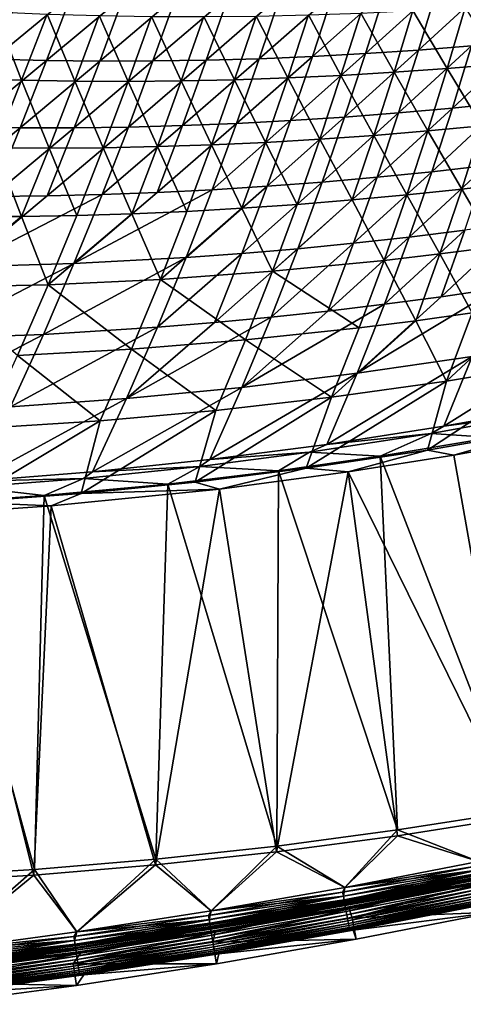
# Model space of a CAD drawing. Header units: metres. Extents: x 0 to 1400, y -1400 to 0.
# Tile 60 of 256: x 564 to 624, y -1392 to -1257. Entities that reach past the tile are written whole.
import ezdxf

# ---------------------------------------------------------------- set-up
doc = ezdxf.new("R2010")
doc.units = ezdxf.units.M

msp = doc.modelspace()

# ---------------------------------------------------------------- linework, layer by layer
at = {"layer": 'None'}
for points in [[(620.764648, -1253.111816, -225.15126), (610.940552, -1262.022827, -197.245789), (618.209351, -1261.53833, -197.285629)], [(620.764648, -1253.111816, -225.15126), (613.618591, -1253.50354, -225.109985), (610.940552, -1262.022827, -197.245789)], [(627.904358, -1252.630371, -225.192719), (620.764648, -1253.111816, -225.15126), (618.209351, -1261.53833, -197.285629)], [(618.209351, -1261.53833, -197.285629), (625.470276, -1260.962769, -197.325638), (627.904358, -1252.630371, -225.192719)], [(559.939575, -1262.793945, -196.973358), (570.673706, -1253.924683, -224.867371), (563.515808, -1253.666504, -224.827957)], [(570.673706, -1253.924683, -224.867371), (559.939575, -1262.793945, -196.973358), (567.229736, -1262.970459, -197.011459)], [(577.833435, -1254.087891, -224.907104), (570.673706, -1253.924683, -224.867371), (567.229736, -1262.970459, -197.011459)], [(577.833435, -1254.087891, -224.907104), (567.229736, -1262.970459, -197.011459), (574.520508, -1263.049927, -197.04985)], [(584.993896, -1254.156738, -224.947144), (577.833435, -1254.087891, -224.907104), (574.520508, -1263.049927, -197.04985)], [(584.993896, -1254.156738, -224.947144), (574.520508, -1263.049927, -197.04985), (581.810608, -1263.033447, -197.088547)], [(592.153809, -1254.131836, -224.987488), (581.810608, -1263.033447, -197.088547), (589.098877, -1262.921509, -197.127502)], [(592.153809, -1254.131836, -224.987488), (584.993896, -1254.156738, -224.947144), (581.810608, -1263.033447, -197.088547)], [(599.312012, -1254.014282, -225.028076), (589.098877, -1262.921509, -197.127502), (596.384094, -1262.71521, -197.166702)], [(599.312012, -1254.014282, -225.028076), (592.153809, -1254.131836, -224.987488), (589.098877, -1262.921509, -197.127502)], [(606.467346, -1253.804565, -225.068924), (596.384094, -1262.71521, -197.166702), (603.6651, -1262.415405, -197.206146)], [(606.467346, -1253.804565, -225.068924), (599.312012, -1254.014282, -225.028076), (596.384094, -1262.71521, -197.166702)], [(613.618591, -1253.50354, -225.109985), (603.6651, -1262.415405, -197.206146), (610.940552, -1262.022827, -197.245789)], [(613.618591, -1253.50354, -225.109985), (606.467346, -1253.804565, -225.068924), (603.6651, -1262.415405, -197.206146)], [(624.597656, -1255.691772, -226.031631), (622.128296, -1264.061646, -198.178528), (617.444031, -1256.122559, -226.002182)], [(629.396729, -1263.447632, -198.206665), (622.128296, -1264.061646, -198.178528), (624.597656, -1255.691772, -226.031631)], [(563.825684, -1265.675903, -197.961639), (556.539673, -1265.453979, -197.93573), (560.15564, -1256.295898, -225.775711)], [(563.825684, -1265.675903, -197.961639), (560.15564, -1256.295898, -225.775711), (567.309692, -1256.598755, -225.803024)], [(571.115417, -1265.80188, -197.987839), (563.825684, -1265.675903, -197.961639), (567.309692, -1256.598755, -225.803024)], [(571.115417, -1265.80188, -197.987839), (567.309692, -1256.598755, -225.803024), (574.468506, -1256.807495, -225.830658)], [(578.40741, -1265.832642, -198.014328), (571.115417, -1265.80188, -197.987839), (574.468506, -1256.807495, -225.830658)], [(578.40741, -1265.832642, -198.014328), (574.468506, -1256.807495, -225.830658), (581.630676, -1256.922852, -225.858566)], [(585.700256, -1265.768921, -198.041092), (578.40741, -1265.832642, -198.014328), (581.630676, -1256.922852, -225.858566)], [(585.700256, -1265.768921, -198.041092), (581.630676, -1256.922852, -225.858566), (588.7948, -1256.945557, -225.88678)], [(592.992615, -1265.611694, -198.0681), (585.700256, -1265.768921, -198.041092), (588.7948, -1256.945557, -225.88678)], [(588.7948, -1256.945557, -225.88678), (595.959534, -1256.876099, -225.915253), (592.992615, -1265.611694, -198.0681)], [(595.959534, -1256.876099, -225.915253), (600.28302, -1265.361572, -198.095367), (592.992615, -1265.611694, -198.0681)], [(600.28302, -1265.361572, -198.095367), (595.959534, -1256.876099, -225.915253), (603.123596, -1256.715332, -225.943985)], [(607.570007, -1265.019287, -198.122864), (600.28302, -1265.361572, -198.095367), (603.123596, -1256.715332, -225.943985)], [(603.123596, -1256.715332, -225.943985), (610.285522, -1256.463989, -225.972961), (607.570007, -1265.019287, -198.122864)], [(610.285522, -1256.463989, -225.972961), (614.852234, -1264.585693, -198.150589), (607.570007, -1265.019287, -198.122864)], [(610.285522, -1256.463989, -225.972961), (617.444031, -1256.122559, -226.002182), (614.852234, -1264.585693, -198.150589)], [(617.444031, -1256.122559, -226.002182), (622.128296, -1264.061646, -198.178528), (614.852234, -1264.585693, -198.150589)], [(622.862671, -1269.487549, -169.53479), (625.470276, -1260.962769, -197.325638), (615.478577, -1270.156006, -169.497131)], [(625.470276, -1260.962769, -197.325638), (618.209351, -1261.53833, -197.285629), (615.478577, -1270.156006, -169.497131)], [(630.236267, -1268.727661, -169.572571), (632.722107, -1260.296997, -197.365799), (622.862671, -1269.487549, -169.53479)], [(632.722107, -1260.296997, -197.365799), (625.470276, -1260.962769, -197.325638), (622.862671, -1269.487549, -169.53479)], [(567.229736, -1262.970459, -197.011459), (559.939575, -1262.793945, -196.973358), (556.177185, -1272.102295, -169.202896)], [(593.275757, -1271.60376, -169.385147), (596.384094, -1262.71521, -197.166702), (585.862122, -1271.897339, -169.348206)], [(596.384094, -1262.71521, -197.166702), (589.098877, -1262.921509, -197.127502), (585.862122, -1271.897339, -169.348206)], [(600.683899, -1271.215088, -169.422287), (603.6651, -1262.415405, -197.206146), (593.275757, -1271.60376, -169.385147)], [(603.6651, -1262.415405, -197.206146), (596.384094, -1262.71521, -197.166702), (593.275757, -1271.60376, -169.385147)], [(608.085266, -1270.732178, -169.459625), (610.940552, -1262.022827, -197.245789), (600.683899, -1271.215088, -169.422287)], [(610.940552, -1262.022827, -197.245789), (603.6651, -1262.415405, -197.206146), (600.683899, -1271.215088, -169.422287)], [(615.478577, -1270.156006, -169.497131), (618.209351, -1261.53833, -197.285629), (608.085266, -1270.732178, -169.459625)], [(618.209351, -1261.53833, -197.285629), (610.940552, -1262.022827, -197.245789), (608.085266, -1270.732178, -169.459625)], [(563.600464, -1272.198364, -169.238815), (567.229736, -1262.970459, -197.011459), (556.177185, -1272.102295, -169.202896)], [(574.520508, -1263.049927, -197.04985), (567.229736, -1262.970459, -197.011459), (563.600464, -1272.198364, -169.238815)], [(571.023193, -1272.195557, -169.275024), (574.520508, -1263.049927, -197.04985), (563.600464, -1272.198364, -169.238815)], [(578.444214, -1272.094971, -169.311493), (581.810608, -1263.033447, -197.088547), (571.023193, -1272.195557, -169.275024)], [(581.810608, -1263.033447, -197.088547), (574.520508, -1263.049927, -197.04985), (571.023193, -1272.195557, -169.275024)], [(585.862122, -1271.897339, -169.348206), (589.098877, -1262.921509, -197.127502), (578.444214, -1272.094971, -169.311493)], [(589.098877, -1262.921509, -197.127502), (581.810608, -1263.033447, -197.088547), (578.444214, -1272.094971, -169.311493)], [(622.128296, -1264.061646, -198.178528), (619.483704, -1272.622681, -170.402039), (614.852234, -1264.585693, -198.150589)], [(626.875, -1271.915405, -170.427765), (619.483704, -1272.622681, -170.402039), (622.128296, -1264.061646, -198.178528)], [(626.875, -1271.915405, -170.427765), (622.128296, -1264.061646, -198.178528), (629.396729, -1263.447632, -198.206665)], [(560.15564, -1274.933716, -170.203903), (556.539673, -1265.453979, -197.93573), (563.825684, -1265.675903, -197.961639)], [(592.992615, -1265.611694, -198.0681), (600.28302, -1265.361572, -198.095367), (597.262268, -1274.195313, -170.32605)], [(600.28302, -1265.361572, -198.095367), (604.675903, -1273.76355, -170.351166), (597.262268, -1274.195313, -170.32605)], [(604.675903, -1273.76355, -170.351166), (600.28302, -1265.361572, -198.095367), (607.570007, -1265.019287, -198.122864)], [(612.083496, -1273.239014, -170.376511), (604.675903, -1273.76355, -170.351166), (607.570007, -1265.019287, -198.122864)], [(607.570007, -1265.019287, -198.122864), (614.852234, -1264.585693, -198.150589), (612.083496, -1273.239014, -170.376511)], [(614.852234, -1264.585693, -198.150589), (619.483704, -1272.622681, -170.402039), (612.083496, -1273.239014, -170.376511)], [(567.577209, -1274.978271, -170.227829), (560.15564, -1274.933716, -170.203903), (563.825684, -1265.675903, -197.961639)], [(567.577209, -1274.978271, -170.227829), (563.825684, -1265.675903, -197.961639), (571.115417, -1265.80188, -197.987839)], [(575.000122, -1274.925903, -170.252014), (567.577209, -1274.978271, -170.227829), (571.115417, -1265.80188, -197.987839)], [(575.000122, -1274.925903, -170.252014), (571.115417, -1265.80188, -197.987839), (578.40741, -1265.832642, -198.014328)], [(582.422913, -1274.777344, -170.276459), (575.000122, -1274.925903, -170.252014), (578.40741, -1265.832642, -198.014328)], [(582.422913, -1274.777344, -170.276459), (578.40741, -1265.832642, -198.014328), (585.700256, -1265.768921, -198.041092)], [(589.844116, -1274.533447, -170.301132), (582.422913, -1274.777344, -170.276459), (585.700256, -1265.768921, -198.041092)], [(589.844116, -1274.533447, -170.301132), (585.700256, -1265.768921, -198.041092), (592.992615, -1265.611694, -198.0681)], [(597.262268, -1274.195313, -170.32605), (589.844116, -1274.533447, -170.301132), (592.992615, -1265.611694, -198.0681)], [(615.478577, -1270.156006, -169.497131), (612.528564, -1278.981201, -141.793365), (622.862671, -1269.487549, -169.53479)], [(612.528564, -1278.981201, -141.793365), (620.037476, -1278.22168, -141.827759), (622.862671, -1269.487549, -169.53479)], [(622.862671, -1269.487549, -169.53479), (620.037476, -1278.22168, -141.827759), (630.236267, -1268.727661, -169.572571)], [(620.037476, -1278.22168, -141.827759), (627.534668, -1277.369507, -141.862244), (630.236267, -1268.727661, -169.572571)], [(600.683899, -1271.215088, -169.422287), (597.480713, -1280.218262, -141.72496), (608.085266, -1270.732178, -169.459625)], [(597.480713, -1280.218262, -141.72496), (605.009216, -1279.647095, -141.759094), (608.085266, -1270.732178, -169.459625)], [(608.085266, -1270.732178, -169.459625), (605.009216, -1279.647095, -141.759094), (615.478577, -1270.156006, -169.497131)], [(605.009216, -1279.647095, -141.759094), (612.528564, -1278.981201, -141.793365), (615.478577, -1270.156006, -169.497131)], [(556.177185, -1272.102295, -169.202896), (552.18866, -1281.602051, -141.523987), (563.600464, -1272.198364, -169.238815)], [(552.18866, -1281.602051, -141.523987), (559.7453, -1281.619751, -141.556946), (563.600464, -1272.198364, -169.238815)], [(563.600464, -1272.198364, -169.238815), (559.7453, -1281.619751, -141.556946), (571.023193, -1272.195557, -169.275024)], [(559.7453, -1281.619751, -141.556946), (567.300476, -1281.536743, -141.590134), (571.023193, -1272.195557, -169.275024)], [(571.023193, -1272.195557, -169.275024), (567.300476, -1281.536743, -141.590134), (578.444214, -1272.094971, -169.311493)], [(567.300476, -1281.536743, -141.590134), (574.852905, -1281.354126, -141.62355), (578.444214, -1272.094971, -169.311493)], [(578.444214, -1272.094971, -169.311493), (574.852905, -1281.354126, -141.62355), (585.862122, -1271.897339, -169.348206)], [(574.852905, -1281.354126, -141.62355), (582.401306, -1281.072876, -141.657181), (585.862122, -1271.897339, -169.348206)], [(585.862122, -1271.897339, -169.348206), (582.401306, -1281.072876, -141.657181), (593.275757, -1271.60376, -169.385147)], [(582.401306, -1281.072876, -141.657181), (589.944336, -1280.69397, -141.690994), (593.275757, -1271.60376, -169.385147)], [(593.275757, -1271.60376, -169.385147), (589.944336, -1280.69397, -141.690994), (600.683899, -1271.215088, -169.422287)], [(589.944336, -1280.69397, -141.690994), (597.480713, -1280.218262, -141.72496), (600.683899, -1271.215088, -169.422287)], [(624.135986, -1280.593262, -142.732025), (619.483704, -1272.622681, -170.402039), (626.875, -1271.915405, -170.427765)], [(631.640198, -1279.703125, -142.754578), (624.135986, -1280.593262, -142.732025), (626.875, -1271.915405, -170.427765)], [(604.675903, -1273.76355, -170.351166), (612.083496, -1273.239014, -170.376511), (609.094421, -1282.098755, -142.687378)], [(612.083496, -1273.239014, -170.376511), (616.620239, -1281.39209, -142.709625), (609.094421, -1282.098755, -142.687378)], [(619.483704, -1272.622681, -170.402039), (616.620239, -1281.39209, -142.709625), (612.083496, -1273.239014, -170.376511)], [(624.135986, -1280.593262, -142.732025), (616.620239, -1281.39209, -142.709625), (619.483704, -1272.622681, -170.402039)], [(563.813354, -1284.349121, -142.557892), (556.259583, -1284.384033, -142.537048), (560.15564, -1274.933716, -170.203903)], [(563.813354, -1284.349121, -142.557892), (560.15564, -1274.933716, -170.203903), (567.577209, -1274.978271, -170.227829)], [(571.367676, -1284.215576, -142.578964), (567.577209, -1274.978271, -170.227829), (575.000122, -1274.925903, -170.252014)], [(578.921021, -1283.984131, -142.60025), (571.367676, -1284.215576, -142.578964), (575.000122, -1274.925903, -170.252014)], [(578.921021, -1283.984131, -142.60025), (575.000122, -1274.925903, -170.252014), (582.422913, -1274.777344, -170.276459)], [(586.471863, -1283.655884, -142.621735), (578.921021, -1283.984131, -142.60025), (582.422913, -1274.777344, -170.276459)], [(586.471863, -1283.655884, -142.621735), (582.422913, -1274.777344, -170.276459), (589.844116, -1274.533447, -170.301132)], [(594.018738, -1283.231567, -142.643433), (586.471863, -1283.655884, -142.621735), (589.844116, -1274.533447, -170.301132)], [(594.018738, -1283.231567, -142.643433), (589.844116, -1274.533447, -170.301132), (597.262268, -1274.195313, -170.32605)], [(601.560059, -1282.712158, -142.665314), (594.018738, -1283.231567, -142.643433), (597.262268, -1274.195313, -170.32605)], [(597.262268, -1274.195313, -170.32605), (604.675903, -1273.76355, -170.351166), (601.560059, -1282.712158, -142.665314)], [(604.675903, -1273.76355, -170.351166), (609.094421, -1282.098755, -142.687378), (601.560059, -1282.712158, -142.665314)], [(571.367676, -1284.215576, -142.578964), (563.813354, -1284.349121, -142.557892), (567.577209, -1274.978271, -170.227829)], [(620.037476, -1278.22168, -141.827759), (616.950012, -1287.183594, -114.207443), (627.534668, -1277.369507, -141.862244)], [(616.950012, -1287.183594, -114.207443), (624.572388, -1286.241577, -114.237709), (627.534668, -1277.369507, -141.862244)], [(605.009216, -1279.647095, -141.759094), (601.668335, -1288.78479, -114.147125), (612.528564, -1278.981201, -141.793365)], [(601.668335, -1288.78479, -114.147125), (609.31488, -1288.031616, -114.177246), (612.528564, -1278.981201, -141.793365)], [(612.528564, -1278.981201, -141.793365), (609.31488, -1288.031616, -114.177246), (620.037476, -1278.22168, -141.827759)], [(609.31488, -1288.031616, -114.177246), (616.950012, -1287.183594, -114.207443), (620.037476, -1278.22168, -141.827759)], [(589.944336, -1280.69397, -141.690994), (586.346313, -1290.001587, -114.087166), (597.480713, -1280.218262, -141.72496)], [(586.346313, -1290.001587, -114.087166), (594.011719, -1289.441772, -114.117088), (597.480713, -1280.218262, -141.72496)], [(597.480713, -1280.218262, -141.72496), (594.011719, -1289.441772, -114.117088), (605.009216, -1279.647095, -141.759094)], [(594.011719, -1289.441772, -114.117088), (601.668335, -1288.78479, -114.147125), (605.009216, -1279.647095, -141.759094)], [(628.763977, -1288.519531, -115.14241), (624.135986, -1280.593262, -142.732025), (631.640198, -1279.703125, -142.754578)], [(574.852905, -1281.354126, -141.62355), (567.300476, -1281.536743, -141.590134), (555.622925, -1291.247803, -113.968834)], [(574.852905, -1281.354126, -141.62355), (555.622925, -1291.247803, -113.968834), (570.994324, -1290.825562, -114.027695)], [(567.300476, -1281.536743, -141.590134), (559.7453, -1281.619751, -141.556946), (555.622925, -1291.247803, -113.968834)], [(582.401306, -1281.072876, -141.657181), (570.994324, -1290.825562, -114.027695), (589.944336, -1280.69397, -141.690994)], [(570.994324, -1290.825562, -114.027695), (586.346313, -1290.001587, -114.087166), (589.944336, -1280.69397, -141.690994)], [(582.401306, -1281.072876, -141.657181), (574.852905, -1281.354126, -141.62355), (570.994324, -1290.825562, -114.027695)], [(616.620239, -1281.39209, -142.709625), (613.493286, -1290.387817, -115.105942), (609.094421, -1282.098755, -142.687378)], [(621.134888, -1289.499878, -115.124115), (613.493286, -1290.387817, -115.105942), (616.620239, -1281.39209, -142.709625)], [(621.134888, -1289.499878, -115.124115), (616.620239, -1281.39209, -142.709625), (624.135986, -1280.593262, -142.732025)], [(628.763977, -1288.519531, -115.14241), (621.134888, -1289.499878, -115.124115), (624.135986, -1280.593262, -142.732025)], [(598.178772, -1291.881958, -115.069977), (594.018738, -1283.231567, -142.643433), (601.560059, -1282.712158, -142.665314)], [(609.094421, -1282.098755, -142.687378), (613.493286, -1290.387817, -115.105942), (598.178772, -1291.881958, -115.069977)], [(609.094421, -1282.098755, -142.687378), (598.178772, -1291.881958, -115.069977), (601.560059, -1282.712158, -142.665314)], [(567.468018, -1293.715698, -114.999817), (552.09668, -1294.039063, -114.965721), (563.813354, -1284.349121, -142.557892)], [(552.09668, -1294.039063, -114.965721), (556.259583, -1284.384033, -142.537048), (563.813354, -1284.349121, -142.557892)], [(571.367676, -1284.215576, -142.578964), (567.468018, -1293.715698, -114.999817), (563.813354, -1284.349121, -142.557892)], [(582.832886, -1292.994019, -115.034584), (567.468018, -1293.715698, -114.999817), (578.921021, -1283.984131, -142.60025)], [(567.468018, -1293.715698, -114.999817), (571.367676, -1284.215576, -142.578964), (578.921021, -1283.984131, -142.60025)], [(586.471863, -1283.655884, -142.621735), (582.832886, -1292.994019, -115.034584), (578.921021, -1283.984131, -142.60025)], [(598.178772, -1291.881958, -115.069977), (582.832886, -1292.994019, -115.034584), (594.018738, -1283.231567, -142.643433)], [(582.832886, -1292.994019, -115.034584), (586.471863, -1283.655884, -142.621735), (594.018738, -1283.231567, -142.643433)], [(624.572388, -1286.241577, -114.237709), (621.302795, -1295.366943, -86.690193), (632.180969, -1285.206787, -114.268021)], [(621.302795, -1295.366943, -86.690193), (629.037292, -1294.244019, -86.715347), (632.180969, -1285.206787, -114.268021)], [(616.950012, -1287.183594, -114.207443), (613.553711, -1296.395874, -86.665062), (624.572388, -1286.241577, -114.237709)], [(613.553711, -1296.395874, -86.665062), (621.302795, -1295.366943, -86.690193), (624.572388, -1286.241577, -114.237709)], [(601.668335, -1288.78479, -114.147125), (598.016602, -1298.166504, -86.614922), (609.31488, -1288.031616, -114.177246)], [(598.016602, -1298.166504, -86.614922), (605.791199, -1297.329346, -86.639969), (609.31488, -1288.031616, -114.177246)], [(609.31488, -1288.031616, -114.177246), (605.791199, -1297.329346, -86.639969), (616.950012, -1287.183594, -114.207443)], [(605.791199, -1297.329346, -86.639969), (613.553711, -1296.395874, -86.665062), (616.950012, -1287.183594, -114.207443)], [(586.346313, -1290.001587, -114.087166), (582.436401, -1299.546753, -86.565033), (594.011719, -1289.441772, -114.117088)], [(582.436401, -1299.546753, -86.565033), (590.231201, -1298.906006, -86.589935), (594.011719, -1289.441772, -114.117088)], [(594.011719, -1289.441772, -114.117088), (590.231201, -1298.906006, -86.589935), (601.668335, -1288.78479, -114.147125)], [(590.231201, -1298.906006, -86.589935), (598.016602, -1298.166504, -86.614922), (601.668335, -1288.78479, -114.147125)], [(617.824158, -1298.657471, -87.597549), (613.493286, -1290.387817, -115.105942), (621.134888, -1289.499878, -115.124115)], [(625.579468, -1297.589722, -87.610672), (617.824158, -1298.657471, -87.597549), (621.134888, -1289.499878, -115.124115)], [(625.579468, -1297.589722, -87.610672), (621.134888, -1289.499878, -115.124115), (628.763977, -1288.519531, -115.14241)], [(555.622925, -1291.247803, -113.968834), (551.190002, -1301.099731, -86.466423), (570.994324, -1290.825562, -114.027695)], [(551.190002, -1301.099731, -86.466423), (566.823975, -1300.527588, -86.515495), (570.994324, -1290.825562, -114.027695)], [(570.994324, -1290.825562, -114.027695), (566.823975, -1300.527588, -86.515495), (586.346313, -1290.001587, -114.087166)], [(566.823975, -1300.527588, -86.515495), (582.436401, -1299.546753, -86.565033), (586.346313, -1290.001587, -114.087166)], [(613.493286, -1290.387817, -115.105942), (610.055725, -1299.631226, -87.584518), (598.178772, -1291.881958, -115.069977)], [(617.824158, -1298.657471, -87.597549), (610.055725, -1299.631226, -87.584518), (613.493286, -1290.387817, -115.105942)], [(582.832886, -1292.994019, -115.034584), (598.178772, -1291.881958, -115.069977), (594.485474, -1301.293091, -87.558754)], [(598.178772, -1291.881958, -115.069977), (610.055725, -1299.631226, -87.584518), (594.485474, -1301.293091, -87.558754)], [(552.09668, -1294.039063, -114.965721), (567.468018, -1293.715698, -114.999817), (563.256592, -1303.443604, -87.508583)], [(563.256592, -1303.443604, -87.508583), (567.468018, -1293.715698, -114.999817), (578.88147, -1302.566772, -87.533432)], [(567.468018, -1293.715698, -114.999817), (582.832886, -1292.994019, -115.034584), (578.88147, -1302.566772, -87.533432)], [(578.88147, -1302.566772, -87.533432), (582.832886, -1292.994019, -115.034584), (594.485474, -1301.293091, -87.558754)], [(629.037292, -1294.244019, -86.715347), (621.302795, -1295.366943, -86.690193), (609.804565, -1305.875488, -59.205944)], [(629.037292, -1294.244019, -86.715347), (609.804565, -1305.875488, -59.205944), (625.543579, -1303.555908, -59.244144)], [(613.553711, -1296.395874, -86.665062), (605.791199, -1297.329346, -86.639969), (594.010437, -1307.808105, -59.167847)], [(609.804565, -1305.875488, -59.205944), (613.553711, -1296.395874, -86.665062), (594.010437, -1307.808105, -59.167847)], [(621.302795, -1295.366943, -86.690193), (613.553711, -1296.395874, -86.665062), (609.804565, -1305.875488, -59.205944)], [(637.759521, -1304.349365, -60.175892), (622.041809, -1306.933105, -60.161598), (633.319885, -1296.429321, -87.623886)], [(622.041809, -1306.933105, -60.161598), (625.579468, -1297.589722, -87.610672), (633.319885, -1296.429321, -87.623886)], [(605.791199, -1297.329346, -86.639969), (598.016602, -1298.166504, -86.614922), (594.010437, -1307.808105, -59.167847)], [(625.579468, -1297.589722, -87.610672), (622.041809, -1306.933105, -60.161598), (617.824158, -1298.657471, -87.597549)], [(578.171936, -1309.343994, -59.129944), (598.016602, -1298.166504, -86.614922), (590.231201, -1298.906006, -86.589935)], [(594.010437, -1307.808105, -59.167847), (598.016602, -1298.166504, -86.614922), (578.171936, -1309.343994, -59.129944)], [(582.436401, -1299.546753, -86.565033), (578.171936, -1309.343994, -59.129944), (590.231201, -1298.906006, -86.589935)], [(622.041809, -1306.933105, -60.161598), (606.263062, -1309.140381, -60.147617), (617.824158, -1298.657471, -87.597549)], [(606.263062, -1309.140381, -60.147617), (610.055725, -1299.631226, -87.584518), (617.824158, -1298.657471, -87.597549)], [(551.190002, -1301.099731, -86.466423), (546.405884, -1311.187256, -59.055065), (566.823975, -1300.527588, -86.515495)], [(546.405884, -1311.187256, -59.055065), (562.30011, -1310.473633, -59.092319), (566.823975, -1300.527588, -86.515495)], [(566.823975, -1300.527588, -86.515495), (562.30011, -1310.473633, -59.092319), (582.436401, -1299.546753, -86.565033)], [(562.30011, -1310.473633, -59.092319), (578.171936, -1309.343994, -59.129944), (582.436401, -1299.546753, -86.565033)], [(610.055725, -1299.631226, -87.584518), (606.263062, -1309.140381, -60.147617), (594.485474, -1301.293091, -87.558754)], [(578.88147, -1302.566772, -87.533432), (594.485474, -1301.293091, -87.558754), (590.43634, -1310.962158, -60.133965)], [(594.485474, -1301.293091, -87.558754), (606.263062, -1309.140381, -60.147617), (590.43634, -1310.962158, -60.133965)], [(625.543579, -1303.555908, -59.244144), (621.662781, -1313.143555, -31.907185), (641.218323, -1300.858521, -59.282372)], [(621.662781, -1313.143555, -31.907185), (637.594421, -1310.281494, -31.930807), (641.218323, -1300.858521, -59.282372)], [(563.256592, -1303.443604, -87.508583), (578.88147, -1302.566772, -87.533432), (574.574829, -1312.389404, -60.120659)], [(574.574829, -1312.389404, -60.120659), (578.88147, -1302.566772, -87.533432), (590.43634, -1310.962158, -60.133965)], [(558.691589, -1313.412964, -60.107719), (563.256592, -1303.443604, -87.508583), (574.574829, -1312.389404, -60.120659)], [(609.804565, -1305.875488, -59.205944), (605.666504, -1315.622192, -31.883253), (625.543579, -1303.555908, -59.244144)], [(605.666504, -1315.622192, -31.883253), (621.662781, -1313.143555, -31.907185), (625.543579, -1303.555908, -59.244144)], [(634.835571, -1313.710205, -32.84586), (619.455505, -1316.395142, -32.845757), (637.759521, -1304.349365, -60.175892)], [(637.759521, -1304.349365, -60.175892), (619.455505, -1316.395142, -32.845757), (622.041809, -1306.933105, -60.161598)], [(594.010437, -1307.808105, -59.167847), (589.614929, -1317.70752, -31.859066), (609.804565, -1305.875488, -59.205944)], [(589.614929, -1317.70752, -31.859066), (605.666504, -1315.622192, -31.883253), (609.804565, -1305.875488, -59.205944)], [(619.455505, -1316.395142, -32.845757), (602.821838, -1318.887817, -32.845554), (622.041809, -1306.933105, -60.161598)], [(622.041809, -1306.933105, -60.161598), (602.821838, -1318.887817, -32.845554), (606.263062, -1309.140381, -60.147617)], [(578.171936, -1309.343994, -59.129944), (573.519043, -1319.389648, -31.83469), (594.010437, -1307.808105, -59.167847)], [(573.519043, -1319.389648, -31.83469), (589.614929, -1317.70752, -31.859066), (594.010437, -1307.808105, -59.167847)], [(562.30011, -1310.473633, -59.092319), (557.390076, -1320.658691, -31.81019), (578.171936, -1309.343994, -59.129944)], [(557.390076, -1320.658691, -31.81019), (573.519043, -1319.389648, -31.83469), (578.171936, -1309.343994, -59.129944)], [(606.263062, -1309.140381, -60.147617), (587.596069, -1320.791382, -32.845264), (590.43634, -1310.962158, -60.133965)], [(602.821838, -1318.887817, -32.845554), (587.596069, -1320.791382, -32.845264), (606.263062, -1309.140381, -60.147617)], [(590.43634, -1310.962158, -60.133965), (587.596069, -1320.791382, -32.845264), (571.97229, -1322.364502, -32.844879)], [(590.43634, -1310.962158, -60.133965), (571.97229, -1322.364502, -32.844879), (574.574829, -1312.389404, -60.120659)], [(619.924377, -1314.113159, -30.822409), (635.560608, -1311.295898, -30.829157), (621.662781, -1313.143555, -31.907185)], [(619.924377, -1314.113159, -30.822409), (628.245117, -1314.676758, -29.677237), (635.560608, -1311.295898, -30.829157)], [(621.662781, -1313.143555, -31.907185), (635.560608, -1311.295898, -30.829157), (637.594421, -1310.281494, -31.930807)], [(571.97229, -1322.364502, -32.844879), (555.972839, -1323.570801, -32.844479), (574.574829, -1312.389404, -60.120659)], [(574.574829, -1312.389404, -60.120659), (555.972839, -1323.570801, -32.844479), (558.691589, -1313.412964, -60.107719)], [(603.261658, -1316.690308, -30.815132), (619.924377, -1314.113159, -30.822409), (605.666504, -1315.622192, -31.883253)], [(603.261658, -1316.690308, -30.815132), (612.958923, -1317.227417, -29.684044), (619.924377, -1314.113159, -30.822409)], [(605.666504, -1315.622192, -31.883253), (619.924377, -1314.113159, -30.822409), (621.662781, -1313.143555, -31.907185)], [(612.958923, -1317.227417, -29.684044), (628.245117, -1314.676758, -29.677237), (619.924377, -1314.113159, -30.822409)], [(634.835571, -1313.710205, -32.84586), (623.070923, -1317.094971, -32.264797), (619.455505, -1316.395142, -32.845757)], [(635.639099, -1314.830688, -32.259232), (623.070923, -1317.094971, -32.264797), (634.835571, -1313.710205, -32.84586)], [(628.245117, -1314.676758, -29.677237), (612.958923, -1317.227417, -29.684044), (631.833923, -1365.928101)], [(635.639099, -1314.830688, -32.259232), (631.816406, -1366.716064, -3), (623.070923, -1317.094971, -32.264797)], [(588.221191, -1318.634277, -30.808493), (603.261658, -1316.690308, -30.815132), (589.614929, -1317.70752, -31.859066)], [(588.221191, -1318.634277, -30.808493), (599.032043, -1319.229126, -29.690277), (603.261658, -1316.690308, -30.815132)], [(589.614929, -1317.70752, -31.859066), (603.261658, -1316.690308, -30.815132), (605.666504, -1315.622192, -31.883253)], [(599.032043, -1319.229126, -29.690277), (612.958923, -1317.227417, -29.684044), (603.261658, -1316.690308, -30.815132)], [(619.455505, -1316.395142, -32.845757), (608.580444, -1319.39856, -32.271248), (602.821838, -1318.887817, -32.845554)], [(623.070923, -1317.094971, -32.264797), (608.580444, -1319.39856, -32.271248), (619.455505, -1316.395142, -32.845757)], [(573.519043, -1319.389648, -31.83469), (588.221191, -1318.634277, -30.808493), (589.614929, -1317.70752, -31.859066)], [(612.958923, -1317.227417, -29.684044), (599.032043, -1319.229126, -29.690277), (615.349548, -1368.514648)], [(631.816406, -1366.716064, -3), (608.580444, -1319.39856, -32.271248), (623.070923, -1317.094971, -32.264797)], [(631.833923, -1365.928101), (612.958923, -1317.227417, -29.684044), (615.349548, -1368.514648)], [(557.390076, -1320.658691, -31.81019), (572.321716, -1320.287964, -30.801405), (573.519043, -1319.389648, -31.83469)], [(572.321716, -1320.287964, -30.801405), (588.221191, -1318.634277, -30.808493), (573.519043, -1319.389648, -31.83469)], [(572.321716, -1320.287964, -30.801405), (583.838318, -1321.057495, -29.697098), (588.221191, -1318.634277, -30.808493)], [(583.838318, -1321.057495, -29.697098), (599.032043, -1319.229126, -29.690277), (588.221191, -1318.634277, -30.808493)], [(599.032043, -1319.229126, -29.690277), (583.838318, -1321.057495, -29.697098), (598.809265, -1370.715576)], [(602.821838, -1318.887817, -32.845554), (590.922668, -1321.754395, -32.279144), (587.596069, -1320.791382, -32.845264)], [(608.580444, -1319.39856, -32.271248), (590.922668, -1321.754395, -32.279144), (602.821838, -1318.887817, -32.845554)], [(608.580444, -1319.39856, -32.271248), (598.753113, -1371.502075, -3), (590.922668, -1321.754395, -32.279144)], [(615.312683, -1369.302124, -3), (598.753113, -1371.502075, -3), (608.580444, -1319.39856, -32.271248)], [(615.349548, -1368.514648), (599.032043, -1319.229126, -29.690277), (598.809265, -1370.715576)], [(631.816406, -1366.716064, -3), (615.312683, -1369.302124, -3), (608.580444, -1319.39856, -32.271248)], [(556.838257, -1321.495361, -30.794434), (572.321716, -1320.287964, -30.801405), (557.390076, -1320.658691, -31.81019)], [(556.838257, -1321.495361, -30.794434), (566.895142, -1322.651733, -29.704718), (572.321716, -1320.287964, -30.801405)], [(566.895142, -1322.651733, -29.704718), (583.838318, -1321.057495, -29.697098), (572.321716, -1320.287964, -30.801405)], [(590.922668, -1321.754395, -32.279144), (571.97229, -1322.364502, -32.844879), (587.596069, -1320.791382, -32.845264)], [(551.831787, -1323.668091, -29.711491), (566.895142, -1322.651733, -29.704718), (556.838257, -1321.495361, -30.794434)], [(583.838318, -1321.057495, -29.697098), (566.895142, -1322.651733, -29.704718), (582.221313, -1372.522339)], [(590.922668, -1321.754395, -32.279144), (582.145874, -1373.307251, -3), (567.861694, -1324.070801, -32.289486)], [(590.922668, -1321.754395, -32.279144), (567.861694, -1324.070801, -32.289486), (571.97229, -1322.364502, -32.844879)], [(598.753113, -1371.502075, -3), (582.145874, -1373.307251, -3), (590.922668, -1321.754395, -32.279144)], [(598.809265, -1370.715576), (583.838318, -1321.057495, -29.697098), (582.221313, -1372.522339)], [(566.895142, -1322.651733, -29.704718), (551.831787, -1323.668091, -29.711491), (565.594421, -1373.926392)], [(567.861694, -1324.070801, -32.289486), (553.009521, -1325.097168, -32.29615), (555.972839, -1323.570801, -32.844479)], [(567.861694, -1324.070801, -32.289486), (555.972839, -1323.570801, -32.844479), (571.97229, -1322.364502, -32.844879)], [(582.221313, -1372.522339), (566.895142, -1322.651733, -29.704718), (565.594421, -1373.926392)], [(565.594421, -1373.926392), (551.831787, -1323.668091, -29.711491), (548.937927, -1374.918823)], [(567.861694, -1324.070801, -32.289486), (565.499756, -1374.709229, -3), (553.009521, -1325.097168, -32.29615)], [(582.145874, -1373.307251, -3), (565.499756, -1374.709229, -3), (567.861694, -1324.070801, -32.289486)], [(565.499756, -1374.709229, -3), (548.824097, -1375.698975, -3), (553.009521, -1325.097168, -32.29615)], [(631.816406, -1366.716064, -3), (626.411377, -1372.819092, -3), (615.312683, -1369.302124, -3)], [(615.349548, -1368.514648), (626.40979, -1372.819458), (631.833923, -1365.928101)], [(615.312683, -1369.302124, -3), (608.131104, -1376.399658, -3), (598.753113, -1371.502075, -3)], [(598.809265, -1370.715576), (608.129517, -1376.400024), (615.349548, -1368.514648)], [(608.129517, -1376.400024), (626.40979, -1372.819458), (615.349548, -1368.514648)], [(626.411377, -1372.819092, -3), (608.131104, -1376.399658, -3), (615.312683, -1369.302124, -3)], [(582.221313, -1372.522339), (589.783203, -1379.625122), (598.809265, -1370.715576)], [(589.783203, -1379.625122), (608.129517, -1376.400024), (598.809265, -1370.715576)], [(598.753113, -1371.502075, -3), (589.784851, -1379.624756, -3), (582.145874, -1373.307251, -3)], [(608.131104, -1376.399658, -3), (589.784851, -1379.624756, -3), (598.753113, -1371.502075, -3)], [(582.145874, -1373.307251, -3), (571.379395, -1382.493286, -3), (565.499756, -1374.709229, -3)], [(565.594421, -1373.926392), (571.377747, -1382.49353), (582.221313, -1372.522339)], [(571.377747, -1382.49353), (589.783203, -1379.625122), (582.221313, -1372.522339)], [(589.784851, -1379.624756, -3), (571.379395, -1382.493286, -3), (582.145874, -1373.307251, -3)], [(607.814087, -1377.043579, -3.055977), (626.12616, -1373.465698, -3.055977), (626.237427, -1374.00708, -3.221156)], [(608.131104, -1376.399658, -3), (626.12616, -1373.465698, -3.055977), (607.814087, -1377.043579, -3.055977)], [(626.40979, -1372.819458), (608.129517, -1376.400024), (626.242432, -1374.031494, -0.112516)], [(608.131104, -1376.399658, -3), (626.411377, -1372.819092, -3), (626.12616, -1373.465698, -3.055977)], [(565.499756, -1374.709229, -3), (552.921753, -1385.003906, -3), (548.824097, -1375.698975, -3)], [(548.937927, -1374.918823), (552.920105, -1385.00415), (565.594421, -1373.926392)], [(552.920105, -1385.00415), (571.377747, -1382.49353), (565.594421, -1373.926392)], [(571.379395, -1382.493286, -3), (552.921753, -1385.003906, -3), (565.499756, -1374.709229, -3)], [(607.914795, -1377.587036, -3.221156), (607.814087, -1377.043579, -3.055977), (626.237427, -1374.00708, -3.221156)], [(607.914795, -1377.587036, -3.221156), (626.237427, -1374.00708, -3.221156), (626.339966, -1374.506104, -3.490045)], [(608.007629, -1378.087891, -3.490045), (607.914795, -1377.587036, -3.221156), (626.339966, -1374.506104, -3.490045)], [(608.129517, -1376.400024), (607.919373, -1377.611572, -0.112516), (626.242432, -1374.031494, -0.112516)], [(626.242432, -1374.031494, -0.112516), (607.919373, -1377.611572, -0.112516), (608.022034, -1378.165649, -0.251606)], [(608.007629, -1378.087891, -3.490045), (626.339966, -1374.506104, -3.490045), (626.386841, -1374.734009, -3.660043)], [(608.050049, -1378.31665, -3.660043), (608.007629, -1378.087891, -3.490045), (626.386841, -1374.734009, -3.660043)], [(608.022034, -1378.165649, -0.251606), (626.355896, -1374.583496, -0.251606), (626.242432, -1374.031494, -0.112516)], [(608.121826, -1378.703857, -0.444534), (626.355896, -1374.583496, -0.251606), (608.022034, -1378.165649, -0.251606)], [(626.386841, -1374.734009, -3.660043), (626.430115, -1374.944702, -3.851689), (608.050049, -1378.31665, -3.660043)], [(626.355896, -1374.583496, -0.251606), (608.121826, -1378.703857, -0.444534), (626.466125, -1375.119751, -0.444534)], [(626.430115, -1374.944702, -3.851689), (608.089233, -1378.528076, -3.851689), (608.050049, -1378.31665, -3.660043)], [(626.430115, -1374.944702, -3.851689), (626.504456, -1375.306519, -4.292985), (608.089233, -1378.528076, -3.851689)], [(626.504456, -1375.306519, -4.292985), (608.156555, -1378.891357, -4.292985), (608.089233, -1378.528076, -3.851689)], [(626.466125, -1375.119751, -0.444534), (608.121826, -1378.703857, -0.444534), (608.308472, -1379.710815, -0.985015)], [(626.504456, -1375.306519, -4.292985), (626.560364, -1375.578491, -4.797701), (608.156555, -1378.891357, -4.292985)], [(626.560364, -1375.578491, -4.797701), (608.207153, -1379.164429, -4.797701), (608.156555, -1378.891357, -4.292985)], [(626.560364, -1375.578491, -4.797701), (626.595581, -1375.749756, -5.347445), (608.207153, -1379.164429, -4.797701)], [(626.595581, -1375.749756, -5.347445), (608.239014, -1379.336304, -5.347445), (608.207153, -1379.164429, -4.797701)], [(626.595581, -1375.749756, -5.347445), (627.048645, -1375.728516, -5.918313), (608.239014, -1379.336304, -5.347445)], [(627.048645, -1375.728516, -5.918313), (608.7276, -1379.318237, -5.918313), (608.239014, -1379.336304, -5.347445)], [(626.466125, -1375.119751, -0.444534), (608.308472, -1379.710815, -0.985015), (626.672241, -1376.122925, -0.985015)], [(626.672241, -1376.122925, -0.985015), (608.308472, -1379.710815, -0.985015), (608.393677, -1380.170654, -1.326719)], [(608.393677, -1380.170654, -1.326719), (626.766418, -1376.580933, -1.326719), (626.672241, -1376.122925, -0.985015)], [(627.048645, -1375.728516, -5.918313), (609.09552, -1380.557129, -80.052361), (608.7276, -1379.318237, -5.918313)], [(628.078064, -1376.828735, -80.052361), (609.09552, -1380.557129, -80.052361), (627.048645, -1375.728516, -5.918313)], [(589.433716, -1380.262573, -3.055977), (607.814087, -1377.043579, -3.055977), (607.914795, -1377.587036, -3.221156)], [(589.784851, -1379.624756, -3), (607.814087, -1377.043579, -3.055977), (589.433716, -1380.262573, -3.055977)], [(589.523865, -1380.807861, -3.221156), (589.433716, -1380.262573, -3.055977), (607.914795, -1377.587036, -3.221156)], [(589.523865, -1380.807861, -3.221156), (607.914795, -1377.587036, -3.221156), (608.007629, -1378.087891, -3.490045)], [(608.129517, -1376.400024), (589.783203, -1379.625122), (607.919373, -1377.611572, -0.112516)], [(589.784851, -1379.624756, -3), (608.131104, -1376.399658, -3), (607.814087, -1377.043579, -3.055977)], [(608.472473, -1380.595581, -1.711938), (626.766418, -1376.580933, -1.326719), (608.393677, -1380.170654, -1.326719)], [(608.472473, -1380.595581, -1.711938), (626.853394, -1377.004272, -1.711938), (626.766418, -1376.580933, -1.326719)], [(608.544006, -1380.981812, -2.137379), (626.853394, -1377.004272, -1.711938), (608.472473, -1380.595581, -1.711938)], [(608.544006, -1380.981812, -2.137379), (626.932495, -1377.389038, -2.137379), (626.853394, -1377.004272, -1.711938)], [(608.607788, -1381.325684, -2.598965), (626.932495, -1377.389038, -2.137379), (608.544006, -1380.981812, -2.137379)], [(608.607788, -1381.325684, -2.598965), (627.00293, -1377.731689, -2.598965), (626.932495, -1377.389038, -2.137379)], [(609.09552, -1380.557129, -80.052361), (628.078064, -1376.828735, -80.052361), (628.685669, -1379.766113, -80)], [(589.606934, -1381.310547, -3.490045), (589.523865, -1380.807861, -3.221156), (608.007629, -1378.087891, -3.490045)], [(589.783203, -1379.625122), (589.527893, -1380.83252, -0.112516), (607.919373, -1377.611572, -0.112516)], [(607.919373, -1377.611572, -0.112516), (589.527893, -1380.83252, -0.112516), (589.619812, -1381.388428, -0.251606)], [(589.606934, -1381.310547, -3.490045), (608.007629, -1378.087891, -3.490045), (608.050049, -1378.31665, -3.660043)], [(589.644897, -1381.540039, -3.660043), (589.606934, -1381.310547, -3.490045), (608.050049, -1378.31665, -3.660043)], [(607.919373, -1377.611572, -0.112516), (589.619812, -1381.388428, -0.251606), (608.022034, -1378.165649, -0.251606)], [(608.022034, -1378.165649, -0.251606), (589.619812, -1381.388428, -0.251606), (589.709106, -1381.928589, -0.444534)], [(608.050049, -1378.31665, -3.660043), (608.089233, -1378.528076, -3.851689), (589.644897, -1381.540039, -3.660043)], [(608.089233, -1378.528076, -3.851689), (589.679993, -1381.752197, -3.851689), (589.644897, -1381.540039, -3.660043)], [(608.089233, -1378.528076, -3.851689), (608.156555, -1378.891357, -4.292985), (589.679993, -1381.752197, -3.851689)], [(608.156555, -1378.891357, -4.292985), (589.740234, -1382.116699, -4.292985), (589.679993, -1381.752197, -3.851689)], [(589.709106, -1381.928589, -0.444534), (608.121826, -1378.703857, -0.444534), (608.022034, -1378.165649, -0.251606)], [(589.87616, -1382.938965, -0.985015), (608.121826, -1378.703857, -0.444534), (589.709106, -1381.928589, -0.444534)], [(608.156555, -1378.891357, -4.292985), (608.207153, -1379.164429, -4.797701), (589.740234, -1382.116699, -4.292985)], [(608.121826, -1378.703857, -0.444534), (589.87616, -1382.938965, -0.985015), (608.308472, -1379.710815, -0.985015)], [(608.663147, -1381.62439, -3.09242), (627.00293, -1377.731689, -2.598965), (608.607788, -1381.325684, -2.598965)], [(608.663147, -1381.62439, -3.09242), (627.064026, -1378.029175, -3.09242), (627.00293, -1377.731689, -2.598965)], [(608.709534, -1381.874634, -3.61347), (627.064026, -1378.029175, -3.09242), (608.663147, -1381.62439, -3.09242)], [(608.709534, -1381.874634, -3.61347), (627.115295, -1378.278442, -3.61347), (627.064026, -1378.029175, -3.09242)], [(608.746399, -1382.07373, -4.157492), (627.115295, -1378.278442, -3.61347), (608.709534, -1381.874634, -3.61347)], [(608.746399, -1382.07373, -4.157492), (627.156067, -1378.476807, -4.157492), (627.115295, -1378.278442, -3.61347)], [(608.77356, -1382.220093, -4.718482), (627.156067, -1378.476807, -4.157492), (608.746399, -1382.07373, -4.157492)], [(608.77356, -1382.220093, -4.718482), (627.186035, -1378.622681, -4.718482), (627.156067, -1378.476807, -4.157492)], [(608.79071, -1382.312744, -5.290087), (627.186035, -1378.622681, -4.718482), (608.77356, -1382.220093, -4.718482)], [(608.79071, -1382.312744, -5.290087), (627.205017, -1378.714966, -5.290087), (627.186035, -1378.622681, -4.718482)], [(609.275696, -1382.267334, -5.865956), (627.205017, -1378.714966, -5.290087), (608.79071, -1382.312744, -5.290087)], [(609.275696, -1382.267334, -5.865956), (627.65387, -1378.666382, -5.865956), (627.205017, -1378.714966, -5.290087)], [(627.65387, -1378.666382, -5.865956), (609.275696, -1382.267334, -5.865956), (628.685669, -1379.766113, -80)], [(570.991821, -1383.12085, -3.055977), (589.433716, -1380.262573, -3.055977), (589.523865, -1380.807861, -3.221156)], [(571.379395, -1382.493286, -3), (589.433716, -1380.262573, -3.055977), (570.991821, -1383.12085, -3.055977)], [(589.783203, -1379.625122), (571.377747, -1382.49353), (589.527893, -1380.83252, -0.112516)], [(571.379395, -1382.493286, -3), (589.784851, -1379.624756, -3), (589.433716, -1380.262573, -3.055977)], [(608.207153, -1379.164429, -4.797701), (589.785522, -1382.390625, -4.797701), (589.740234, -1382.116699, -4.292985)], [(608.207153, -1379.164429, -4.797701), (608.239014, -1379.336304, -5.347445), (589.785522, -1382.390625, -4.797701)], [(608.239014, -1379.336304, -5.347445), (589.814026, -1382.56311, -5.347445), (589.785522, -1382.390625, -4.797701)], [(608.239014, -1379.336304, -5.347445), (608.7276, -1379.318237, -5.918313), (589.814026, -1382.56311, -5.347445)], [(608.7276, -1379.318237, -5.918313), (590.340149, -1382.55127, -5.918313), (589.814026, -1382.56311, -5.347445)], [(608.308472, -1379.710815, -0.985015), (589.87616, -1382.938965, -0.985015), (589.952454, -1383.400269, -1.326719)], [(608.308472, -1379.710815, -0.985015), (589.952454, -1383.400269, -1.326719), (608.393677, -1380.170654, -1.326719)], [(608.393677, -1380.170654, -1.326719), (589.952454, -1383.400269, -1.326719), (590.022949, -1383.826782, -1.711938)], [(590.022949, -1383.826782, -1.711938), (608.472473, -1380.595581, -1.711938), (608.393677, -1380.170654, -1.326719)], [(609.09552, -1380.557129, -80.052361), (590.032043, -1383.90564, -80.052361), (608.7276, -1379.318237, -5.918313)], [(608.7276, -1379.318237, -5.918313), (590.032043, -1383.90564, -80.052361), (590.340149, -1382.55127, -5.918313)], [(609.644043, -1383.506104, -80), (609.09552, -1380.557129, -80.052361), (628.685669, -1379.766113, -80)], [(628.685669, -1379.766113, -80), (609.275696, -1382.267334, -5.865956), (609.644043, -1383.506104, -80)], [(571.07135, -1383.667847, -3.221156), (570.991821, -1383.12085, -3.055977), (589.523865, -1380.807861, -3.221156)], [(571.07135, -1383.667847, -3.221156), (589.523865, -1380.807861, -3.221156), (589.606934, -1381.310547, -3.490045)], [(571.144653, -1384.171997, -3.490045), (571.07135, -1383.667847, -3.221156), (589.606934, -1381.310547, -3.490045)], [(571.377747, -1382.49353), (571.074951, -1383.692505, -0.112516), (589.527893, -1380.83252, -0.112516)], [(589.527893, -1380.83252, -0.112516), (571.074951, -1383.692505, -0.112516), (571.156006, -1384.250122, -0.251606)], [(571.144653, -1384.171997, -3.490045), (589.606934, -1381.310547, -3.490045), (589.644897, -1381.540039, -3.660043)], [(571.178101, -1384.402222, -3.660043), (571.144653, -1384.171997, -3.490045), (589.644897, -1381.540039, -3.660043)], [(589.527893, -1380.83252, -0.112516), (571.156006, -1384.250122, -0.251606), (589.619812, -1381.388428, -0.251606)], [(589.619812, -1381.388428, -0.251606), (571.156006, -1384.250122, -0.251606), (571.234802, -1384.79187, -0.444534)], [(589.644897, -1381.540039, -3.660043), (589.679993, -1381.752197, -3.851689), (571.178101, -1384.402222, -3.660043)], [(589.619812, -1381.388428, -0.251606), (571.234802, -1384.79187, -0.444534), (589.709106, -1381.928589, -0.444534)], [(590.086975, -1384.214233, -2.137379), (608.472473, -1380.595581, -1.711938), (590.022949, -1383.826782, -1.711938)], [(590.032043, -1383.90564, -80.052361), (609.09552, -1380.557129, -80.052361), (609.644043, -1383.506104, -80)], [(590.086975, -1384.214233, -2.137379), (608.544006, -1380.981812, -2.137379), (608.472473, -1380.595581, -1.711938)], [(590.144043, -1384.559326, -2.598965), (608.544006, -1380.981812, -2.137379), (590.086975, -1384.214233, -2.137379)], [(590.144043, -1384.559326, -2.598965), (608.607788, -1381.325684, -2.598965), (608.544006, -1380.981812, -2.137379)], [(590.193604, -1384.859009, -3.09242), (608.607788, -1381.325684, -2.598965), (590.144043, -1384.559326, -2.598965)], [(590.193604, -1384.859009, -3.09242), (608.663147, -1381.62439, -3.09242), (608.607788, -1381.325684, -2.598965)], [(590.235107, -1385.110107, -3.61347), (608.663147, -1381.62439, -3.09242), (590.193604, -1384.859009, -3.09242)], [(590.235107, -1385.110107, -3.61347), (608.709534, -1381.874634, -3.61347), (608.663147, -1381.62439, -3.09242)], [(571.377747, -1382.49353), (552.920105, -1385.00415), (571.074951, -1383.692505, -0.112516)], [(552.921753, -1385.003906, -3), (571.379395, -1382.493286, -3), (570.991821, -1383.12085, -3.055977)], [(590.032043, -1383.90564, -80.052361), (570.905151, -1386.870728, -80.052361), (590.340149, -1382.55127, -5.918313)], [(590.340149, -1382.55127, -5.918313), (570.905151, -1386.870728, -80.052361), (571.892761, -1385.42688, -5.918313)], [(589.679993, -1381.752197, -3.851689), (571.209045, -1384.61499, -3.851689), (571.178101, -1384.402222, -3.660043)], [(589.679993, -1381.752197, -3.851689), (589.740234, -1382.116699, -4.292985), (571.209045, -1384.61499, -3.851689)], [(589.740234, -1382.116699, -4.292985), (571.262207, -1384.980591, -4.292985), (571.209045, -1384.61499, -3.851689)], [(589.709106, -1381.928589, -0.444534), (571.234802, -1384.79187, -0.444534), (571.382202, -1385.805298, -0.985015)], [(589.740234, -1382.116699, -4.292985), (589.785522, -1382.390625, -4.797701), (571.262207, -1384.980591, -4.292985)], [(589.785522, -1382.390625, -4.797701), (571.302185, -1385.255371, -4.797701), (571.262207, -1384.980591, -4.292985)], [(589.785522, -1382.390625, -4.797701), (589.814026, -1382.56311, -5.347445), (571.302185, -1385.255371, -4.797701)], [(589.814026, -1382.56311, -5.347445), (571.327332, -1385.428345, -5.347445), (571.302185, -1385.255371, -4.797701)], [(589.814026, -1382.56311, -5.347445), (590.340149, -1382.55127, -5.918313), (571.327332, -1385.428345, -5.347445)], [(590.340149, -1382.55127, -5.918313), (571.892761, -1385.42688, -5.918313), (571.327332, -1385.428345, -5.347445)], [(571.382202, -1385.805298, -0.985015), (589.87616, -1382.938965, -0.985015), (589.709106, -1381.928589, -0.444534)], [(571.449463, -1386.268066, -1.326719), (589.87616, -1382.938965, -0.985015), (571.382202, -1385.805298, -0.985015)], [(589.87616, -1382.938965, -0.985015), (571.449463, -1386.268066, -1.326719), (589.952454, -1383.400269, -1.326719)], [(590.268127, -1385.309814, -4.157492), (608.709534, -1381.874634, -3.61347), (590.235107, -1385.110107, -3.61347)], [(590.268127, -1385.309814, -4.157492), (608.746399, -1382.07373, -4.157492), (608.709534, -1381.874634, -3.61347)], [(590.292419, -1385.456787, -4.718482), (608.746399, -1382.07373, -4.157492), (590.268127, -1385.309814, -4.157492)], [(590.292419, -1385.456787, -4.718482), (608.77356, -1382.220093, -4.718482), (608.746399, -1382.07373, -4.157492)], [(590.3078, -1385.549683, -5.290087), (608.77356, -1382.220093, -4.718482), (590.292419, -1385.456787, -4.718482)], [(590.3078, -1385.549683, -5.290087), (608.79071, -1382.312744, -5.290087), (608.77356, -1382.220093, -4.718482)], [(590.830994, -1385.510376, -5.865956), (608.79071, -1382.312744, -5.290087), (590.3078, -1385.549683, -5.290087)], [(590.830994, -1385.510376, -5.865956), (609.275696, -1382.267334, -5.865956), (608.79071, -1382.312744, -5.290087)], [(609.275696, -1382.267334, -5.865956), (590.830994, -1385.510376, -5.865956), (609.644043, -1383.506104, -80)], [(552.495911, -1385.618286, -3.055977), (570.991821, -1383.12085, -3.055977), (571.07135, -1383.667847, -3.221156)], [(552.921753, -1385.003906, -3), (570.991821, -1383.12085, -3.055977), (552.495911, -1385.618286, -3.055977)], [(552.564758, -1386.166626, -3.221156), (552.495911, -1385.618286, -3.055977), (571.07135, -1383.667847, -3.221156)], [(552.564758, -1386.166626, -3.221156), (571.07135, -1383.667847, -3.221156), (571.144653, -1384.171997, -3.490045)], [(552.628296, -1386.672119, -3.490045), (552.564758, -1386.166626, -3.221156), (571.144653, -1384.171997, -3.490045)], [(552.920105, -1385.00415), (552.567871, -1386.191406, -0.112516), (571.074951, -1383.692505, -0.112516)], [(571.074951, -1383.692505, -0.112516), (552.567871, -1386.191406, -0.112516), (552.638123, -1386.750488, -0.251606)], [(552.628296, -1386.672119, -3.490045), (571.144653, -1384.171997, -3.490045), (571.178101, -1384.402222, -3.660043)], [(571.074951, -1383.692505, -0.112516), (552.638123, -1386.750488, -0.251606), (571.156006, -1384.250122, -0.251606)], [(571.156006, -1384.250122, -0.251606), (552.638123, -1386.750488, -0.251606), (552.70636, -1387.293701, -0.444534)], [(571.156006, -1384.250122, -0.251606), (552.70636, -1387.293701, -0.444534), (571.234802, -1384.79187, -0.444534)], [(570.905151, -1386.870728, -80.052361), (590.032043, -1383.90564, -80.052361), (590.52124, -1386.86499, -80)], [(589.952454, -1383.400269, -1.326719), (571.449463, -1386.268066, -1.326719), (571.511658, -1386.695801, -1.711938)], [(589.952454, -1383.400269, -1.326719), (571.511658, -1386.695801, -1.711938), (590.022949, -1383.826782, -1.711938)], [(590.022949, -1383.826782, -1.711938), (571.511658, -1386.695801, -1.711938), (571.568176, -1387.084473, -2.137379)], [(571.568176, -1387.084473, -2.137379), (590.086975, -1384.214233, -2.137379), (590.022949, -1383.826782, -1.711938)], [(571.61853, -1387.430664, -2.598965), (590.086975, -1384.214233, -2.137379), (571.568176, -1387.084473, -2.137379)], [(571.61853, -1387.430664, -2.598965), (590.144043, -1384.559326, -2.598965), (590.086975, -1384.214233, -2.137379)], [(590.52124, -1386.86499, -80), (590.032043, -1383.90564, -80.052361), (609.644043, -1383.506104, -80)], [(609.644043, -1383.506104, -80), (590.830994, -1385.510376, -5.865956), (590.52124, -1386.86499, -80)], [(570.905151, -1386.870728, -80.052361), (551.732666, -1389.449829, -80.052361), (571.892761, -1385.42688, -5.918313)], [(571.892761, -1385.42688, -5.918313), (551.732666, -1389.449829, -80.052361), (553.391968, -1387.944336, -5.918313)], [(552.657288, -1386.902954, -3.660043), (552.628296, -1386.672119, -3.490045), (571.178101, -1384.402222, -3.660043)], [(571.178101, -1384.402222, -3.660043), (571.209045, -1384.61499, -3.851689), (552.657288, -1386.902954, -3.660043)], [(571.209045, -1384.61499, -3.851689), (552.684082, -1387.116333, -3.851689), (552.657288, -1386.902954, -3.660043)], [(571.209045, -1384.61499, -3.851689), (571.262207, -1384.980591, -4.292985), (552.684082, -1387.116333, -3.851689)], [(571.262207, -1384.980591, -4.292985), (552.730103, -1387.48291, -4.292985), (552.684082, -1387.116333, -3.851689)], [(571.234802, -1384.79187, -0.444534), (552.70636, -1387.293701, -0.444534), (552.833984, -1388.309814, -0.985015)], [(571.262207, -1384.980591, -4.292985), (571.302185, -1385.255371, -4.797701), (552.730103, -1387.48291, -4.292985)], [(571.302185, -1385.255371, -4.797701), (552.764771, -1387.758423, -4.797701), (552.730103, -1387.48291, -4.292985)], [(571.302185, -1385.255371, -4.797701), (571.327332, -1385.428345, -5.347445), (552.764771, -1387.758423, -4.797701)], [(571.327332, -1385.428345, -5.347445), (552.78656, -1387.931885, -5.347445), (552.764771, -1387.758423, -4.797701)], [(571.327332, -1385.428345, -5.347445), (571.892761, -1385.42688, -5.918313), (552.78656, -1387.931885, -5.347445)], [(571.892761, -1385.42688, -5.918313), (553.391968, -1387.944336, -5.918313), (552.78656, -1387.931885, -5.347445)], [(571.234802, -1384.79187, -0.444534), (552.833984, -1388.309814, -0.985015), (571.382202, -1385.805298, -0.985015)], [(571.662231, -1387.731201, -3.09242), (590.144043, -1384.559326, -2.598965), (571.61853, -1387.430664, -2.598965)], [(571.662231, -1387.731201, -3.09242), (590.193604, -1384.859009, -3.09242), (590.144043, -1384.559326, -2.598965)], [(571.698853, -1387.983032, -3.61347), (590.193604, -1384.859009, -3.09242), (571.662231, -1387.731201, -3.09242)], [(571.698853, -1387.983032, -3.61347), (590.235107, -1385.110107, -3.61347), (590.193604, -1384.859009, -3.09242)], [(571.727966, -1388.183472, -4.157492), (590.235107, -1385.110107, -3.61347), (571.698853, -1387.983032, -3.61347)], [(571.727966, -1388.183472, -4.157492), (590.268127, -1385.309814, -4.157492), (590.235107, -1385.110107, -3.61347)], [(571.74939, -1388.330811, -4.718482), (590.268127, -1385.309814, -4.157492), (571.727966, -1388.183472, -4.157492)], [(571.74939, -1388.330811, -4.718482), (590.292419, -1385.456787, -4.718482), (590.268127, -1385.309814, -4.157492)], [(571.762939, -1388.42395, -5.290087), (590.292419, -1385.456787, -4.718482), (571.74939, -1388.330811, -4.718482)], [(571.762939, -1388.42395, -5.290087), (590.3078, -1385.549683, -5.290087), (590.292419, -1385.456787, -4.718482)], [(572.326172, -1388.39502, -5.865956), (590.3078, -1385.549683, -5.290087), (571.762939, -1388.42395, -5.290087)], [(572.326172, -1388.39502, -5.865956), (590.830994, -1385.510376, -5.865956), (590.3078, -1385.549683, -5.290087)], [(590.830994, -1385.510376, -5.865956), (572.326172, -1388.39502, -5.865956), (590.52124, -1386.86499, -80)], [(551.732666, -1389.449829, -80.052361), (570.905151, -1386.870728, -80.052361), (571.3349, -1389.839233, -80)], [(571.382202, -1385.805298, -0.985015), (552.833984, -1388.309814, -0.985015), (552.892273, -1388.773804, -1.326719)], [(552.892273, -1388.773804, -1.326719), (571.449463, -1386.268066, -1.326719), (571.382202, -1385.805298, -0.985015)], [(552.946167, -1389.202637, -1.711938), (571.449463, -1386.268066, -1.326719), (552.892273, -1388.773804, -1.326719)], [(571.449463, -1386.268066, -1.326719), (552.946167, -1389.202637, -1.711938), (571.511658, -1386.695801, -1.711938)], [(571.511658, -1386.695801, -1.711938), (552.946167, -1389.202637, -1.711938), (552.995117, -1389.592285, -2.137379)], [(571.511658, -1386.695801, -1.711938), (552.995117, -1389.592285, -2.137379), (571.568176, -1387.084473, -2.137379)], [(571.3349, -1389.839233, -80), (570.905151, -1386.870728, -80.052361), (590.52124, -1386.86499, -80)], [(590.52124, -1386.86499, -80), (572.326172, -1388.39502, -5.865956), (571.3349, -1389.839233, -80)], [(571.568176, -1387.084473, -2.137379), (552.995117, -1389.592285, -2.137379), (553.038696, -1389.939331, -2.598965)], [(553.038696, -1389.939331, -2.598965), (571.61853, -1387.430664, -2.598965), (571.568176, -1387.084473, -2.137379)], [(553.076599, -1390.240723, -3.09242), (571.61853, -1387.430664, -2.598965), (553.038696, -1389.939331, -2.598965)], [(553.076599, -1390.240723, -3.09242), (571.662231, -1387.731201, -3.09242), (571.61853, -1387.430664, -2.598965)], [(553.108276, -1390.493286, -3.61347), (571.662231, -1387.731201, -3.09242), (553.076599, -1390.240723, -3.09242)], [(553.108276, -1390.493286, -3.61347), (571.698853, -1387.983032, -3.61347), (571.662231, -1387.731201, -3.09242)], [(553.133545, -1390.694092, -4.157492), (571.698853, -1387.983032, -3.61347), (553.108276, -1390.493286, -3.61347)], [(553.133545, -1390.694092, -4.157492), (571.727966, -1388.183472, -4.157492), (571.698853, -1387.983032, -3.61347)], [(553.1521, -1390.841919, -4.718482), (571.727966, -1388.183472, -4.157492), (553.133545, -1390.694092, -4.157492)], [(553.1521, -1390.841919, -4.718482), (571.74939, -1388.330811, -4.718482), (571.727966, -1388.183472, -4.157492)], [(553.163818, -1390.935303, -5.290087), (571.74939, -1388.330811, -4.718482), (553.1521, -1390.841919, -4.718482)], [(553.163818, -1390.935303, -5.290087), (571.762939, -1388.42395, -5.290087), (571.74939, -1388.330811, -4.718482)], [(553.7677, -1390.920288, -5.865956), (572.326172, -1388.39502, -5.865956), (571.762939, -1388.42395, -5.290087)], [(572.326172, -1388.39502, -5.865956), (553.7677, -1390.920288, -5.865956), (571.3349, -1389.839233, -80)], [(552.102722, -1392.426514, -80), (551.732666, -1389.449829, -80.052361), (571.3349, -1389.839233, -80)], [(553.7677, -1390.920288, -5.865956), (571.762939, -1388.42395, -5.290087), (553.163818, -1390.935303, -5.290087)], [(571.3349, -1389.839233, -80), (553.7677, -1390.920288, -5.865956), (552.102722, -1392.426514, -80)]]:
    msp.add_3dface(points, dxfattribs=at)

doc.saveas('drawing.dxf')
